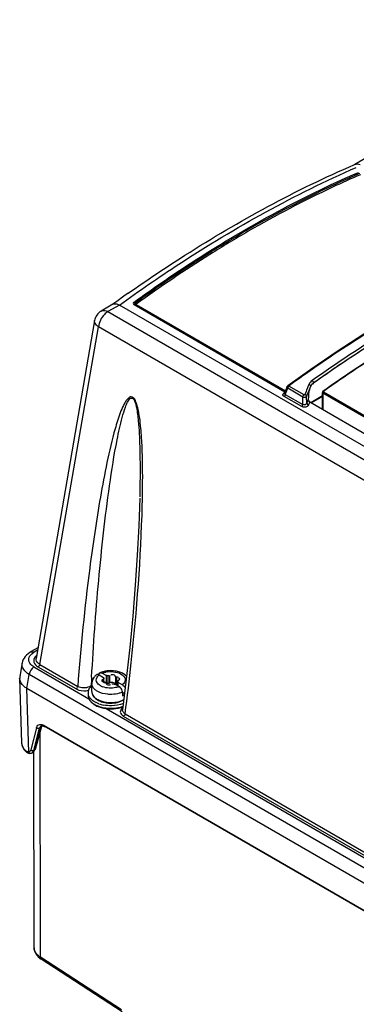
# Model space of a CAD drawing. Header units: inches. Extents: x 0 to 117, y 0 to 83.
# Tile 49 of 73: x 96.29 to 97.76, y 23.14 to 27.44. Entities that reach past the tile are written whole.
import ezdxf

# ---------------------------------------------------------------- set-up
doc = ezdxf.new("R2010")
doc.units = ezdxf.units.IN
doc.header["$LTSCALE"] = 6.431102
doc.header["$MEASUREMENT"] = 0
doc.layers.get('0').update_dxf_attribs({"linetype": 'CONTINUOUS'})

msp = doc.modelspace()

# ---------------------------------------------------------------- linework, layer by layer
at = {"color": 7, "linetype": 'CONTINUOUS'}
for p, q in [((99.5286, 27.8373), (97.7537, 26.8126)), ((97.7513, 26.8114), (97.7538, 26.8124)), ((96.6955, 26.2016), (96.6443, 26.1721)), ((96.724, 26.1981), (96.6738, 26.1692)), ((96.6941, 26.2007), (96.6955, 26.2017)), ((96.7189, 26.2008), (96.724, 26.1981)), ((105.3734, 21.2045), (96.724, 26.1981)), ((97.4479, 25.8178), (96.7888, 26.1984)), ((96.7934, 26.1993), (97.4491, 25.8207)), ((96.7979, 26.2001), (97.4503, 25.8235)), ((96.6738, 26.1692), (105.3192, 21.1778)), ((96.6156, 26.131), (96.3597, 24.6551)), ((96.3766, 24.6278), (96.6324, 26.1031)), ((105.2789, 21.1111), (96.6324, 26.1031)), ((97.5604, 25.917), (97.4606, 25.8459)), ((97.5524, 25.851), (97.5484, 25.8411)), ((97.5599, 25.8459), (97.5584, 25.8478)), ((97.5606, 25.8426), (97.5622, 25.8462)), ((97.5606, 25.8439), (97.5614, 25.8457)), ((97.5721, 25.8553), (97.5742, 25.8559)), ((97.5733, 25.8593), (97.5733, 25.8576)), ((97.4437, 25.8148), (97.4461, 25.8165)), ((97.4574, 25.8419), (97.446, 25.8127)), ((97.4493, 25.8079), (97.4597, 25.8346)), ((97.4493, 25.8079), (97.5263, 25.7634)), ((97.5262, 25.7962), (97.4597, 25.8346)), ((97.5311, 25.8054), (97.4646, 25.8438)), ((97.5364, 25.8112), (97.5344, 25.8062)), ((97.5384, 25.8162), (97.5364, 25.8112)), ((97.5404, 25.8212), (97.5384, 25.8162)), ((97.5424, 25.8262), (97.5404, 25.8212)), ((97.5464, 25.8361), (97.5424, 25.8262)), ((97.5484, 25.8411), (97.5464, 25.8361)), ((97.551, 25.8139), (97.5504, 25.808)), ((97.5531, 25.8249), (97.5562, 25.8318)), ((97.5562, 25.8318), (97.5606, 25.8439)), ((97.5562, 25.8318), (97.5601, 25.8414)), ((97.5603, 25.7729), (97.6114, 25.8024)), ((97.5606, 25.8426), (97.5606, 25.8439)), ((97.6114, 25.7434), (97.6114, 25.8163)), ((97.6137, 25.8129), (97.6137, 25.7421)), ((99.3856, 24.7899), (97.6137, 25.8129)), ((99.3881, 24.7945), (97.6162, 25.8176)), ((97.5215, 25.7543), (97.4445, 25.7987)), ((97.5263, 25.7634), (97.5262, 25.7962)), ((97.5428, 25.7688), (97.5427, 25.7991)), ((97.5436, 25.7708), (97.5428, 25.7688)), ((97.5499, 25.7865), (97.5436, 25.7708)), ((97.5499, 25.7865), (97.5495, 25.7847)), ((97.55, 25.7923), (97.5499, 25.7865)), ((97.5565, 25.7752), (99.3559, 24.7363)), ((97.6114, 25.799), (97.5633, 25.7712)), ((96.3677, 24.7013), (96.336, 24.683)), ((96.3658, 24.6902), (96.3508, 24.6816)), ((96.2989, 24.6348), (96.2886, 24.5752)), ((96.3505, 24.6175), (96.5907, 24.4789)), ((96.5349, 24.5214), (96.3696, 24.6168)), ((96.3766, 24.6278), (96.5418, 24.5324)), ((96.288, 24.5679), (96.2966, 24.2851)), ((96.3193, 24.5238), (96.3298, 24.5845)), ((102.5401, 20.9991), (96.3298, 24.5845)), ((96.635, 24.5826), (96.6541, 24.5716)), ((96.6464, 24.5919), (96.6489, 24.5907)), ((96.6489, 24.5907), (96.668, 24.5797)), ((96.6506, 24.555), (96.6522, 24.5548)), ((96.6534, 24.564), (96.6534, 24.5518)), ((96.6541, 24.5716), (96.6541, 24.5682)), ((96.656, 24.5518), (96.656, 24.5668)), ((96.668, 24.5475), (96.668, 24.5797)), ((96.6738, 24.5789), (96.6738, 24.5468)), ((96.6812, 24.58), (96.6812, 24.5479)), ((96.7064, 24.5761), (96.7064, 24.544)), ((96.7118, 24.573), (96.7118, 24.5409)), ((96.716, 24.5359), (96.716, 24.5557)), ((96.7185, 24.5585), (96.7207, 24.5596)), ((96.7213, 24.5675), (96.7198, 24.5677)), ((96.7543, 24.5634), (96.7378, 24.4306)), ((102.6194, 20.8865), (96.3193, 24.5238)), ((96.3282, 24.246), (96.3198, 24.5235)), ((96.6033, 24.5098), (96.6033, 24.5452)), ((96.6515, 24.5518), (96.6541, 24.5506)), ((96.656, 24.5545), (96.668, 24.5475)), ((96.6682, 24.5423), (96.6696, 24.5414)), ((96.6812, 24.5479), (96.6831, 24.5492)), ((96.6968, 24.5495), (96.6971, 24.5486)), ((96.704, 24.5428), (96.723, 24.5318)), ((96.7166, 24.5542), (96.7166, 24.5356)), ((96.7179, 24.5509), (96.7179, 24.5348)), ((96.7179, 24.5509), (96.7369, 24.5399)), ((96.7256, 24.5301), (96.723, 24.5318)), ((96.7416, 24.5442), (96.7381, 24.5408)), ((96.7371, 24.5076), (96.7371, 24.4916)), ((96.7371, 24.5076), (96.7467, 24.5021)), ((96.6655, 24.4357), (100.6273, 22.1484)), ((96.7378, 24.4306), (96.7378, 24.4306)), ((100.5716, 22.1909), (96.7422, 24.4017)), ((96.7491, 24.4127), (100.5785, 22.2019)), ((96.3613, 24.3517), (96.3368, 24.2548)), ((96.3505, 24.2529), (96.375, 24.3499)), ((96.3811, 24.3534), (96.3523, 24.254)), ((96.3839, 24.3567), (96.3551, 24.2572)), ((96.3811, 24.3534), (96.375, 24.3499)), ((96.3826, 24.3571), (96.3811, 24.3534)), ((96.3818, 24.3599), (96.3819, 24.36)), ((96.3945, 24.3618), (102.5119, 20.83)), ((105.234, 19.2551), (96.3947, 24.3584)), ((96.3786, 23.3503), (96.3772, 24.3336)), ((96.3505, 24.2529), (96.3523, 24.254)), ((96.3523, 24.254), (96.352, 24.2529)), ((96.3546, 24.2558), (96.3551, 24.2572)), ((96.3186, 24.2498), (96.3179, 24.2511)), ((96.3293, 24.2478), (96.3281, 24.2484)), ((96.3307, 24.2475), (96.3293, 24.2478)), ((96.3293, 24.2406), (96.3326, 24.2402)), ((96.3367, 24.2404), (96.3367, 24.2404)), ((96.3417, 24.2419), (96.3435, 24.2428)), ((96.3451, 24.2438), (96.3434, 24.2428)), ((96.3509, 23.3911), (96.3497, 24.2475)), ((96.3504, 24.2494), (96.352, 24.2529)), ((96.3763, 23.3454), (96.3818, 23.3416)), ((96.7326, 23.1203), (96.3786, 23.3503)), ((96.7358, 23.1116), (96.3818, 23.3416))]:
    msp.add_line(p, q, dxfattribs=at)
for points in [[(96.7938, 26.2059), (96.793, 26.2073), (96.7925, 26.2079), (96.792, 26.2085), (96.7915, 26.2091), (96.791, 26.2096), (96.7904, 26.2101), (96.7899, 26.2106), (96.7893, 26.211), (96.7888, 26.2114)], [(96.7934, 26.1993), (96.793, 26.1994), (96.7925, 26.1995), (96.792, 26.1996), (96.7915, 26.1996), (96.791, 26.1995), (96.7905, 26.1993), (96.7899, 26.199), (96.7893, 26.1987), (96.7888, 26.1984)], [(96.7938, 26.2059), (96.7942, 26.2053), (96.7947, 26.2047), (96.7952, 26.2041), (96.7958, 26.2036), (96.7963, 26.2031), (96.7969, 26.2026), (96.7974, 26.2022), (96.798, 26.2019)], [(96.7938, 26.1991), (96.7942, 26.199), (96.7947, 26.1989), (96.7952, 26.199), (96.7957, 26.1991), (96.7963, 26.1992), (96.7968, 26.1995), (96.7974, 26.1998), (96.7979, 26.2001)], [(96.7979, 26.2001), (96.7977, 26.2003), (96.7976, 26.2005), (96.7975, 26.2006), (96.7974, 26.2008), (96.7974, 26.2011), (96.7975, 26.2013), (96.7976, 26.2015), (96.7978, 26.2017), (96.798, 26.2019)], [(98.0244, 26.2087), (97.9082, 26.1416), (97.7921, 26.0706), (97.6761, 25.9957), (97.5604, 25.917)], [(97.4606, 25.8459), (97.4602, 25.8457), (97.4593, 25.8449), (97.4586, 25.844), (97.4579, 25.843), (97.4574, 25.8419)], [(97.4646, 25.8438), (97.4643, 25.8439), (97.4641, 25.8441), (97.464, 25.8443), (97.464, 25.8445), (97.464, 25.8447), (97.464, 25.845), (97.4641, 25.8452), (97.4643, 25.8454), (97.4645, 25.8455)], [(97.5344, 25.8062), (97.5342, 25.8059), (97.5339, 25.8056), (97.5336, 25.8054), (97.5332, 25.8052), (97.5327, 25.8051), (97.5323, 25.8051), (97.5319, 25.8051), (97.5315, 25.8052), (97.5311, 25.8054)], [(97.5544, 25.8272), (97.5547, 25.8279), (97.555, 25.8286), (97.5553, 25.8294), (97.5556, 25.8301), (97.5559, 25.831), (97.5562, 25.8318)], [(97.6142, 25.8213), (97.6136, 25.8209), (97.6126, 25.8198), (97.6119, 25.8185), (97.6115, 25.8172), (97.6114, 25.8163)], [(97.6162, 25.8176), (97.6157, 25.8179), (97.6154, 25.8182), (97.6152, 25.8186), (97.615, 25.819), (97.615, 25.8194), (97.6151, 25.8199), (97.6153, 25.8203), (97.6157, 25.8207), (97.6162, 25.8211)], [(97.5565, 25.7752), (97.5563, 25.7752), (97.5562, 25.7753), (97.556, 25.7754), (97.5559, 25.7755), (97.5558, 25.7756), (97.5556, 25.7757), (97.5555, 25.7758), (97.5553, 25.7759), (97.5552, 25.776)], [(96.8128, 25.3542), (96.8088, 25.2336), (96.8024, 25.1062), (96.7936, 24.9743), (96.7827, 24.8396), (96.7696, 24.7028), (96.7543, 24.5634)], [(96.3179, 24.6695), (96.3121, 24.6631), (96.3073, 24.6565), (96.3035, 24.6495), (96.3007, 24.6423), (96.2989, 24.6347)], [(96.336, 24.683), (96.3323, 24.6808), (96.3246, 24.6754), (96.3179, 24.6695)], [(96.656, 24.5668), (96.656, 24.5667), (96.6559, 24.5662), (96.6557, 24.5657), (96.6553, 24.5653), (96.6548, 24.5648), (96.6542, 24.5644), (96.6534, 24.564)], [(96.6541, 24.5716), (96.6541, 24.5712), (96.6542, 24.5709), (96.6542, 24.5705), (96.6543, 24.5701), (96.6545, 24.5697), (96.6547, 24.5693), (96.6549, 24.569), (96.6551, 24.5686), (96.6554, 24.5682)], [(96.6554, 24.5682), (96.6557, 24.5677), (96.6559, 24.5672), (96.656, 24.5668)], [(96.6738, 24.5789), (96.6732, 24.5791), (96.6726, 24.5792), (96.672, 24.5793), (96.6713, 24.5794), (96.6707, 24.5795), (96.67, 24.5796), (96.6693, 24.5796), (96.6687, 24.5797), (96.668, 24.5797)], [(96.6813, 24.5801), (96.6806, 24.5797), (96.6799, 24.5793), (96.6792, 24.579), (96.6784, 24.5788), (96.6775, 24.5787), (96.6766, 24.5786), (96.6757, 24.5786), (96.6748, 24.5787), (96.6738, 24.5789)], [(96.7117, 24.573), (96.7108, 24.5731), (96.71, 24.5733), (96.7092, 24.5735), (96.7085, 24.5738), (96.7079, 24.5742), (96.7073, 24.5746), (96.7069, 24.5751), (96.7066, 24.5756), (96.7064, 24.5761)], [(96.716, 24.5557), (96.716, 24.5558), (96.7161, 24.5563), (96.7163, 24.5568), (96.7167, 24.5572), (96.7172, 24.5577), (96.7178, 24.5581), (96.7185, 24.5585)], [(96.7166, 24.5543), (96.7162, 24.5548), (96.7161, 24.5553), (96.716, 24.5557)], [(96.6602, 24.5495), (96.6611, 24.5494), (96.662, 24.5492), (96.6627, 24.549), (96.6635, 24.5487), (96.6641, 24.5483), (96.6646, 24.5479), (96.6651, 24.5474), (96.6654, 24.5469), (96.6656, 24.5463)], [(96.668, 24.5475), (96.6687, 24.5475), (96.6693, 24.5475), (96.67, 24.5474), (96.6707, 24.5474)], [(96.6707, 24.5474), (96.6713, 24.5473), (96.672, 24.5472), (96.6726, 24.5471), (96.6733, 24.5469), (96.6739, 24.5468)], [(96.6739, 24.5468), (96.6748, 24.5466), (96.6756, 24.5465), (96.6765, 24.5464), (96.6774, 24.5465), (96.6782, 24.5466), (96.6791, 24.5468), (96.6798, 24.5471), (96.6805, 24.5475), (96.6812, 24.5479)], [(96.6907, 24.5424), (96.6913, 24.5428), (96.692, 24.5432), (96.6928, 24.5435), (96.6936, 24.5437), (96.6944, 24.5438), (96.6953, 24.5439), (96.6962, 24.5439), (96.6972, 24.5438), (96.6981, 24.5436)], [(96.6981, 24.5436), (96.6987, 24.5434), (96.6994, 24.5433), (96.7, 24.5432), (96.7006, 24.5431), (96.7013, 24.543), (96.702, 24.5429), (96.7026, 24.5429), (96.7033, 24.5428), (96.704, 24.5428)], [(96.7064, 24.544), (96.7066, 24.5434), (96.7069, 24.543), (96.7072, 24.5425), (96.7078, 24.5421), (96.7084, 24.5417), (96.7091, 24.5414), (96.7099, 24.5412), (96.7108, 24.541), (96.7118, 24.5409)], [(96.7179, 24.5509), (96.7179, 24.5513), (96.7178, 24.5516), (96.7177, 24.552), (96.7176, 24.5524), (96.7175, 24.5528), (96.7173, 24.5532), (96.7171, 24.5535), (96.7168, 24.5539), (96.7166, 24.5543)], [(96.3818, 24.3599), (96.3823, 24.3602), (96.3841, 24.3608)], [(96.3839, 24.3567), (96.3845, 24.3585), (96.3853, 24.3603), (96.3857, 24.3609)], [(96.3841, 24.3608), (96.3864, 24.3609), (96.3892, 24.3605)], [(96.3892, 24.3605), (96.3923, 24.3595), (96.3957, 24.3579), (96.3965, 24.3575)], [(96.3513, 24.2495), (96.3531, 24.2523), (96.3545, 24.2555), (96.3546, 24.2559)], [(96.3186, 24.2457), (96.3195, 24.2451), (96.3227, 24.243), (96.3259, 24.2415), (96.3293, 24.2406)], [(96.3326, 24.2402), (96.3359, 24.2403), (96.3367, 24.2404)], [(96.3367, 24.2404), (96.3371, 24.2405), (96.3394, 24.2411), (96.3417, 24.2419)], [(96.345, 24.2437), (96.3469, 24.2449), (96.3492, 24.247), (96.3513, 24.2495)], [(96.3509, 23.3911), (96.3513, 23.3851), (96.3529, 23.3778), (96.3555, 23.3708), (96.3591, 23.364), (96.3638, 23.3574), (96.3695, 23.3512), (96.3763, 23.3454)]]:
    msp.add_lwpolyline(points, dxfattribs=at)
for centre, radius, start, end in [((99.9681, 21.8797), 5.3591, 120.011, 122.1038), ((100.2028, 21.505), 5.8077, 122.1031, 125.9481), ((100.2048, 21.5038), 5.8033, 122.11144, 125.9486), ((100.6623, 20.7038), 6.7796, 125.11794, 125.62994), ((100.7052, 20.6438), 6.8534, 125.62934, 125.80835), ((97.5803, 25.8397), 0.0302, 153.5404, 157.9848), ((97.577, 25.8401), 0.0159, 125.2933, 133.9325), ((97.5004, 25.8628), 0.0634, 340.3576, 341.6972), ((102.2323, 23.9053), 5.0358, 158.2039, 158.3686), ((106.202, 23.812), 9.687, 172.66668, 175.73493), ((96.3851, 24.6219), 0.0689, 119.9331, 125.5153), ((96.3911, 24.6321), 0.0457, 130.2337, 135.0259), ((96.6856, 24.4774), 0.1238, 94.4027, 98.9527), ((96.686, 24.4743), 0.127, 80.8629, 94.4498), ((96.6873, 24.4832), 0.1179, 76.2183, 80.8116), ((96.3237, 24.569), 0.0357, 170.1977, 181.7213), ((108.1399, 23.9367), 11.5547, 176.8448, 177.02909), ((96.65, 24.543), 0.0471, 148.5556, 154.5836), ((96.6634, 24.5308), 0.0654, 126.6756, 131.4037), ((96.6284, 24.5779), 0.00661, 110.879, 126.7328), ((96.6423, 24.586), 0.0066, 113.9644, 128.493), ((96.6778, 24.5059), 0.0942, 110.2123, 113.9085), ((96.68, 24.4998), 0.1007, 108.7792, 110.2379), ((96.6851, 24.4971), 0.1005, 97.3052, 101.9438), ((96.6213, 24.5049), 0.0338, 165.858, 177.1012), ((96.6517, 24.4661), 0.0861, 124.277, 126.2686), ((96.6308, 24.5452), 0.0275, 179.9845, 185.925), ((96.6765, 24.5974), 0.0712, 243.2902, 249.1107), ((96.6608, 24.5699), 0.0204, 250.7738, 256.2604), ((96.6614, 24.5722), 0.0227, 256.2357, 267.1166), ((96.7107, 24.5187), 0.0222, 76.2238, 87.1434), ((96.6933, 24.6029), 0.0771, 288.7102, 292.7156), ((96.7096, 24.5743), 0.0439, 308.4546, 310.3695), ((96.6205, 24.505), 0.0329, 177.1467, 188.4932), ((96.6309, 24.5091), 0.0442, 209.7552, 212.9176), ((96.6366, 24.4992), 0.0503, 211.2047, 218.0472), ((96.6342, 24.5113), 0.0482, 212.9613, 218.8994), ((96.6349, 24.5098), 0.0316, 180.0151, 188.0362), ((96.631, 24.5098), 0.0277, 179.9654, 188.9656), ((96.6495, 24.5178), 0.0484, 217.8672, 224.1905), ((96.6643, 24.5353), 0.0714, 235.1758, 238.1269), ((96.6667, 24.5392), 0.076, 238.1159, 240.0081), ((96.6668, 24.5441), 0.0785, 240.009, 241.6555), ((96.6696, 24.5494), 0.0846, 241.6652, 244.1013), ((96.6778, 24.5622), 0.1015, 246.3433, 251.8436), ((96.7, 24.554), 0.0897, 292.9767, 297.5594), ((96.7296, 24.5215), 0.0301, 283.4325, 290.7518), ((96.7013, 24.5462), 0.084, 295.9359, 299.2173), ((96.7034, 24.5472), 0.0822, 297.6024, 299.2141), ((96.6421, 24.5035), 0.0573, 218.0451, 224.3364), ((96.659, 24.5231), 0.0832, 235.2098, 236.6823), ((96.6609, 24.526), 0.0867, 236.6835, 238.321), ((96.6629, 24.5292), 0.0905, 238.3214, 240.0066), ((96.6654, 24.5498), 0.0981, 240.053, 244.1933), ((96.6745, 24.5583), 0.1198, 245.8075, 250.8314), ((96.6746, 24.5529), 0.1169, 245.4515, 250.2715), ((96.6792, 24.5827), 0.1338, 250.5917, 255.0744), ((96.6795, 24.5724), 0.1348, 250.8083, 255.4075), ((96.6793, 24.5659), 0.1307, 250.2539, 254.7189), ((96.6806, 24.5761), 0.1135, 250.8799, 255.4912), ((96.6826, 24.5957), 0.1473, 255.0777, 259.3535), ((96.6826, 24.578), 0.1433, 254.7195, 258.9115), ((96.6828, 24.5853), 0.1481, 255.4087, 259.6625), ((96.6811, 24.5719), 0.1119, 251.79, 254.4361), ((96.6825, 24.5769), 0.117, 254.4326, 256.857), ((96.6834, 24.5869), 0.1246, 255.4922, 259.7453), ((96.6843, 24.5849), 0.1252, 256.8882, 261.6474), ((96.6845, 24.5939), 0.1569, 259.6308, 260.8799), ((96.6852, 24.5988), 0.1618, 260.8865, 263.6111), ((96.6859, 24.5959), 0.1363, 261.6558, 270.5961), ((96.6859, 24.6056), 0.1687, 263.6332, 271.335), ((96.6859, 24.5933), 0.1327, 270.5545, 274.8263), ((96.6861, 24.5954), 0.1358, 270.5264, 279.469), ((96.6869, 24.5906), 0.1562, 274.1615, 282.0335), ((96.6949, 24.5654), 0.1274, 287.5818, 290.655), ((96.7612, 24.4085), 0.0383, 125.7621, 128.8539), ((96.3328, 24.2863), 0.0363, 181.7481, 183.8594), ((96.3338, 24.2863), 0.0372, 183.9065, 194.9157), ((96.3677, 24.3066), 0.0782, 228.031, 231.1102), ((96.339, 24.2543), 0.0122, 300.0141, 306.0397), ((96.3292, 24.2584), 0.022, 339.9301, 345.659), ((96.4258, 23.4244), 0.0878, 232.2262, 237.5138)]:
    msp.add_arc(centre, radius, start, end, dxfattribs=at)
msp.add_ellipse((97.5587, 25.6247), major_axis=(0.0037, 0.3766), ratio=0.030552, start_param=7.345941, end_param=7.393013, dxfattribs=at)
for points, knots in [([(96.7241, 26.1981), (96.8094, 26.2597), (97.1387, 26.486), (97.49, 26.6816), (97.7598, 26.7993)], [0, 0, 0, 0, 0.263344, 1, 1, 1, 1]), ([(96.7623, 26.2493), (96.8438, 26.3067), (97.159, 26.518), (97.4943, 26.7007), (97.7513, 26.8114)], [0, 0, 0, 0, 0.262664, 1, 1, 1, 1]), ([(96.7888, 26.2114), (96.8689, 26.2694), (97.1801, 26.4834), (97.5131, 26.6671), (97.7692, 26.7774)], [0, 0, 0, 0, 0.261848, 1, 1, 1, 1]), ([(97.7733, 26.7724), (97.7183, 26.7487), (97.4927, 26.6457), (97.2756, 26.5245), (97.1163, 26.4247)], [0, 0, 0, 0, 0.241804, 1, 1, 1, 1]), ([(97.7774, 26.7673), (97.7365, 26.7497), (97.5697, 26.6747), (97.4075, 26.5894), (97.2877, 26.5203)], [0, 0, 0, 0, 0.24378, 1, 1, 1, 1]), ([(97.4645, 25.8455), (97.5467, 25.9054), (97.8662, 26.126), (98.2084, 26.3148), (98.4718, 26.4276)], [0, 0, 0, 0, 0.262013, 1, 1, 1, 1]), ([(97.5733, 25.8593), (97.6456, 25.9105), (97.927, 26.1008), (98.2259, 26.2661), (98.4554, 26.3685)], [0, 0, 0, 0, 0.260515, 1, 1, 1, 1]), ([(96.6955, 26.2016), (96.7004, 26.2045), (96.7094, 26.2045), (96.7168, 26.2017), (96.7189, 26.2008)], [0, 0, 0, 0, 0.705857, 1, 1, 1, 1]), ([(96.7888, 26.2114), (96.7867, 26.2098), (96.7809, 26.2056), (96.7871, 26.2014), (96.7893, 26.2014)], [0, 0, 0, 0, 0.539122, 1, 1, 1, 1]), ([(96.7934, 26.1993), (96.7922, 26.1999), (96.7905, 26.2029), (96.7922, 26.2058), (96.7934, 26.2066)], [0, 0, 0, 0, 0.485055, 1, 1, 1, 1]), ([(96.6738, 26.1692), (96.6684, 26.166), (96.6478, 26.1491), (96.6345, 26.1232), (96.6324, 26.1031)], [0, 0, 0, 0, 0.236609, 1, 1, 1, 1]), ([(96.6444, 26.1721), (96.6506, 26.1757), (96.6623, 26.175), (96.6712, 26.1706), (96.6738, 26.1692)], [0, 0, 0, 0, 0.70505, 1, 1, 1, 1]), ([(98.0081, 26.152), (97.971, 26.1305), (97.8208, 26.0413), (97.6748, 25.9448), (97.5671, 25.8685)], [0, 0, 0, 0, 0.245069, 1, 1, 1, 1]), ([(96.6324, 26.1031), (96.6296, 26.105), (96.6209, 26.1117), (96.6143, 26.1234), (96.6156, 26.131)], [0, 0, 0, 0, 0.307112, 1, 1, 1, 1]), ([(97.9636, 26.1114), (97.9308, 26.092), (97.7981, 26.0115), (97.6689, 25.9253), (97.5733, 25.8576)], [0, 0, 0, 0, 0.245658, 1, 1, 1, 1]), ([(98.0067, 26.0757), (97.9737, 26.0563), (97.8402, 25.9756), (97.7103, 25.8892), (97.6142, 25.8213)], [0, 0, 0, 0, 0.245583, 1, 1, 1, 1]), ([(98.0072, 26.0747), (97.9744, 26.0553), (97.8414, 25.9749), (97.7119, 25.8888), (97.6162, 25.8211)], [0, 0, 0, 0, 0.245592, 1, 1, 1, 1]), ([(97.4606, 25.8459), (97.4611, 25.8462), (97.4625, 25.8464), (97.4638, 25.8459), (97.4645, 25.8455)], [0, 0, 0, 0, 0.44234, 1, 1, 1, 1]), ([(97.5584, 25.8478), (97.5575, 25.8487), (97.5557, 25.85), (97.5535, 25.8509), (97.5524, 25.851)], [0, 0, 0, 0, 0.515627, 1, 1, 1, 1]), ([(97.5606, 25.8439), (97.5606, 25.8442), (97.5604, 25.8449), (97.5601, 25.8456), (97.5599, 25.8459)], [0, 0, 0, 0, 0.470862, 1, 1, 1, 1]), ([(97.5622, 25.8462), (97.5627, 25.8472), (97.5638, 25.8491), (97.5652, 25.8507), (97.566, 25.8515)], [0, 0, 0, 0, 0.487933, 1, 1, 1, 1]), ([(97.5678, 25.853), (97.5685, 25.8535), (97.5698, 25.8543), (97.5713, 25.855), (97.5721, 25.8553)], [0, 0, 0, 0, 0.476518, 1, 1, 1, 1]), ([(97.5699, 25.8559), (97.5706, 25.8562), (97.572, 25.8569), (97.5734, 25.8573), (97.5742, 25.8576)], [0, 0, 0, 0, 0.476647, 1, 1, 1, 1]), ([(97.4445, 25.7987), (97.4419, 25.8004), (97.4366, 25.8061), (97.4411, 25.8128), (97.4437, 25.8148)], [0, 0, 0, 0, 0.485359, 1, 1, 1, 1]), ([(97.4465, 25.8141), (97.446, 25.8141), (97.4451, 25.8141), (97.4441, 25.8145), (97.4437, 25.8148)], [0, 0, 0, 0, 0.460636, 1, 1, 1, 1]), ([(97.4485, 25.8045), (97.448, 25.8033), (97.4468, 25.8013), (97.4453, 25.7995), (97.4445, 25.7987)], [0, 0, 0, 0, 0.529933, 1, 1, 1, 1]), ([(97.4493, 25.8079), (97.448, 25.8082), (97.4454, 25.8088), (97.4453, 25.8121), (97.446, 25.8127)], [0, 0, 0, 0, 0.573727, 1, 1, 1, 1]), ([(97.4493, 25.8079), (97.4493, 25.8073), (97.4491, 25.8062), (97.4487, 25.8051), (97.4485, 25.8045)], [0, 0, 0, 0, 0.46449, 1, 1, 1, 1]), ([(97.4597, 25.8346), (97.4585, 25.8357), (97.4566, 25.8375), (97.4565, 25.8412), (97.4574, 25.8418)], [0, 0, 0, 0, 0.581811, 1, 1, 1, 1]), ([(97.6137, 25.8129), (97.6131, 25.8133), (97.6121, 25.8143), (97.6117, 25.8156), (97.6117, 25.8163)], [0, 0, 0, 0, 0.518374, 1, 1, 1, 1]), ([(97.6137, 25.8129), (97.6137, 25.8138), (97.6143, 25.8156), (97.6154, 25.817), (97.6162, 25.8176)], [0, 0, 0, 0, 0.4873, 1, 1, 1, 1]), ([(97.6162, 25.8211), (97.6158, 25.8213), (97.6152, 25.8216), (97.6144, 25.8215), (97.6142, 25.8213)], [0, 0, 0, 0, 0.593114, 1, 1, 1, 1]), ([(96.8241, 25.3232), (96.8255, 25.3789), (96.8265, 25.4629), (96.8242, 25.5612), (96.8213, 25.618), (96.818, 25.6613), (96.813, 25.7049), (96.807, 25.7418), (96.7981, 25.7705), (96.7911, 25.7908), (96.771, 25.8002), (96.7581, 25.7874), (96.7492, 25.7746), (96.7384, 25.7542), (96.7273, 25.727), (96.7156, 25.6929), (96.6942, 25.6213), (96.6685, 25.51), (96.64, 25.3588), (96.6153, 25.2045), (96.601, 25.1007), (96.5943, 25.0484)], [0, 0, 0, 0, 0.132087, 0.199075, 0.232925, 0.267107, 0.301758, 0.337144, 0.355262, 0.373341, 0.386706, 0.398652, 0.41149, 0.424896, 0.452694, 0.481297, 0.510406, 0.6297, 0.751646, 0.875214, 1, 1, 1, 1]), ([(96.6027, 24.5726), (96.6105, 24.7136), (96.6258, 24.9241), (96.6539, 25.2028), (96.6796, 25.408), (96.7035, 25.5598), (96.7241, 25.6586), (96.7356, 25.7063), (96.747, 25.7446), (96.757, 25.7702), (96.7645, 25.7826), (96.7703, 25.7923), (96.7844, 25.7927), (96.7912, 25.779), (96.7954, 25.7651), (96.7999, 25.7454), (96.8036, 25.7213), (96.8078, 25.6832), (96.811, 25.636), (96.8138, 25.5616), (96.8146, 25.4696), (96.8137, 25.3962), (96.8129, 25.3598)], [0, 0, 0, 0, 0.251883, 0.376391, 0.499618, 0.620755, 0.650455, 0.679713, 0.70818, 0.721815, 0.728323, 0.734461, 0.740625, 0.749134, 0.758492, 0.76741, 0.784889, 0.802056, 0.835834, 0.869152, 0.934945, 1, 1, 1, 1]), ([(97.5427, 25.7991), (97.5422, 25.798), (97.5399, 25.7961), (97.5373, 25.7951), (97.5357, 25.7949)], [0, 0, 0, 0, 0.436095, 1, 1, 1, 1]), ([(97.5402, 25.7653), (97.5396, 25.7648), (97.5382, 25.7638), (97.5366, 25.7631), (97.5358, 25.7628)], [0, 0, 0, 0, 0.488467, 1, 1, 1, 1]), ([(97.5428, 25.7688), (97.5426, 25.7682), (97.5418, 25.7669), (97.5408, 25.7658), (97.5402, 25.7653)], [0, 0, 0, 0, 0.470295, 1, 1, 1, 1]), ([(96.7491, 24.4127), (96.759, 24.487), (96.7948, 24.7894), (96.8182, 25.0936), (96.8241, 25.3232)], [0, 0, 0, 0, 0.245995, 1, 1, 1, 1]), ([(96.3277, 24.6471), (96.327, 24.6557), (96.333, 24.6683), (96.3423, 24.6759), (96.3451, 24.6779)], [0, 0, 0, 0, 0.709563, 1, 1, 1, 1]), ([(96.3505, 24.6175), (96.3473, 24.6194), (96.3368, 24.6264), (96.3285, 24.6382), (96.3277, 24.6471)], [0, 0, 0, 0, 0.292464, 1, 1, 1, 1]), ([(96.3502, 24.6499), (96.35, 24.649), (96.3497, 24.6473), (96.3496, 24.6456), (96.3496, 24.6447)], [0, 0, 0, 0, 0.50217, 1, 1, 1, 1]), ([(96.3496, 24.6447), (96.3496, 24.6365), (96.357, 24.625), (96.3667, 24.6186), (96.3696, 24.6168)], [0, 0, 0, 0, 0.704988, 1, 1, 1, 1]), ([(96.3766, 24.6278), (96.3737, 24.6295), (96.3645, 24.6354), (96.3583, 24.6474), (96.3597, 24.655)], [0, 0, 0, 0, 0.299079, 1, 1, 1, 1]), ([(96.6723, 24.5968), (96.684, 24.5983), (96.7066, 24.5973), (96.7349, 24.5874), (96.753, 24.5656), (96.7464, 24.5495), (96.7416, 24.5442)], [0, 0, 0, 0, 0.319879, 0.60014, 0.807508, 1, 1, 1, 1]), ([(96.3193, 24.5238), (96.3146, 24.5265), (96.3, 24.5374), (96.2884, 24.555), (96.288, 24.5679)], [0, 0, 0, 0, 0.29386, 1, 1, 1, 1]), ([(96.6396, 24.592), (96.6406, 24.5924), (96.6429, 24.5928), (96.6452, 24.5923), (96.6464, 24.5919)], [0, 0, 0, 0, 0.466051, 1, 1, 1, 1]), ([(96.647, 24.5591), (96.6468, 24.5588), (96.6466, 24.5583), (96.6465, 24.5576), (96.6466, 24.5574)], [0, 0, 0, 0, 0.531755, 1, 1, 1, 1]), ([(96.6466, 24.5574), (96.6467, 24.5568), (96.6479, 24.5554), (96.6496, 24.5551), (96.6506, 24.555)], [0, 0, 0, 0, 0.365198, 1, 1, 1, 1]), ([(96.6534, 24.564), (96.6521, 24.5635), (96.6497, 24.5621), (96.6476, 24.5602), (96.647, 24.5591)], [0, 0, 0, 0, 0.528355, 1, 1, 1, 1]), ([(96.7064, 24.5761), (96.7063, 24.5771), (96.7052, 24.5792), (96.7034, 24.5805), (96.7024, 24.5811)], [0, 0, 0, 0, 0.453861, 1, 1, 1, 1]), ([(96.7207, 24.5596), (96.7216, 24.5601), (96.7232, 24.5612), (96.7246, 24.5626), (96.725, 24.5634)], [0, 0, 0, 0, 0.538344, 1, 1, 1, 1]), ([(96.7254, 24.5651), (96.7253, 24.5657), (96.724, 24.5671), (96.7224, 24.5674), (96.7213, 24.5675)], [0, 0, 0, 0, 0.365197, 1, 1, 1, 1]), ([(96.725, 24.5634), (96.7252, 24.5637), (96.7254, 24.5642), (96.7254, 24.5649), (96.7254, 24.5651)], [0, 0, 0, 0, 0.531755, 1, 1, 1, 1]), ([(96.5349, 24.5214), (96.5386, 24.5193), (96.5559, 24.5122), (96.5757, 24.5121), (96.5895, 24.5156)], [0, 0, 0, 0, 0.231068, 1, 1, 1, 1]), ([(96.5886, 24.5132), (96.5889, 24.5142), (96.5895, 24.5164), (96.5904, 24.5185), (96.5908, 24.5195)], [0, 0, 0, 0, 0.494818, 1, 1, 1, 1]), ([(96.5908, 24.5195), (96.5913, 24.5206), (96.5924, 24.5227), (96.5937, 24.5248), (96.5944, 24.5258)], [0, 0, 0, 0, 0.492832, 1, 1, 1, 1]), ([(96.6445, 24.5339), (96.6435, 24.5344), (96.6415, 24.5355), (96.6395, 24.5367), (96.6386, 24.5373)], [0, 0, 0, 0, 0.508353, 1, 1, 1, 1]), ([(96.6656, 24.5463), (96.6657, 24.5456), (96.6663, 24.5441), (96.6675, 24.5429), (96.6682, 24.5423)], [0, 0, 0, 0, 0.463533, 1, 1, 1, 1]), ([(96.7024, 24.549), (96.703, 24.5486), (96.7041, 24.5479), (96.705, 24.5469), (96.7054, 24.5464)], [0, 0, 0, 0, 0.523284, 1, 1, 1, 1]), ([(96.7054, 24.5464), (96.7056, 24.546), (96.7061, 24.5453), (96.7064, 24.5444), (96.7064, 24.544)], [0, 0, 0, 0, 0.520049, 1, 1, 1, 1]), ([(96.7371, 24.5076), (96.7371, 24.5086), (96.7369, 24.5107), (96.7365, 24.5127), (96.7362, 24.5138)], [0, 0, 0, 0, 0.480447, 1, 1, 1, 1]), ([(96.602, 24.4753), (96.6011, 24.4762), (96.5992, 24.4781), (96.5975, 24.4801), (96.5967, 24.4811)], [0, 0, 0, 0, 0.508303, 1, 1, 1, 1]), ([(96.5968, 24.4696), (96.5977, 24.4686), (96.5994, 24.4666), (96.6013, 24.4648), (96.6023, 24.4639)], [0, 0, 0, 0, 0.491609, 1, 1, 1, 1]), ([(96.6086, 24.4699), (96.6074, 24.4708), (96.6052, 24.4725), (96.6031, 24.4744), (96.602, 24.4753)], [0, 0, 0, 0, 0.507923, 1, 1, 1, 1]), ([(96.6036, 24.5055), (96.6048, 24.4981), (96.6108, 24.4885), (96.6188, 24.4819), (96.6212, 24.4802)], [0, 0, 0, 0, 0.717114, 1, 1, 1, 1]), ([(96.6212, 24.4802), (96.6222, 24.4795), (96.6243, 24.478), (96.6264, 24.4767), (96.6275, 24.4761)], [0, 0, 0, 0, 0.492916, 1, 1, 1, 1]), ([(96.6914, 24.4975), (96.6856, 24.4973), (96.6637, 24.4978), (96.6415, 24.5034), (96.6275, 24.5114)], [0, 0, 0, 0, 0.266495, 1, 1, 1, 1]), ([(96.6612, 24.4643), (96.6799, 24.4609), (96.7058, 24.4614), (96.7295, 24.4691), (96.735, 24.4714)], [0, 0, 0, 0, 0.762807, 1, 1, 1, 1]), ([(96.7461, 24.4962), (96.7452, 24.4957), (96.7433, 24.4946), (96.7414, 24.4937), (96.7403, 24.4933)], [0, 0, 0, 0, 0.485846, 1, 1, 1, 1]), ([(96.6023, 24.4639), (96.6033, 24.4629), (96.6054, 24.4611), (96.6077, 24.4593), (96.6088, 24.4585)], [0, 0, 0, 0, 0.492133, 1, 1, 1, 1]), ([(96.6629, 24.4372), (96.6825, 24.4345), (96.7093, 24.4352), (96.7341, 24.4431), (96.7398, 24.4455)], [0, 0, 0, 0, 0.762793, 1, 1, 1, 1]), ([(96.7491, 24.4127), (96.7473, 24.4138), (96.7413, 24.4178), (96.7372, 24.4255), (96.7378, 24.4306)], [0, 0, 0, 0, 0.296104, 1, 1, 1, 1]), ([(96.3613, 24.3517), (96.3627, 24.3571), (96.3703, 24.3686), (96.3838, 24.3666), (96.3893, 24.3644)], [0, 0, 0, 0, 0.484129, 1, 1, 1, 1]), ([(96.3673, 24.3484), (96.3667, 24.3486), (96.3653, 24.3493), (96.3647, 24.3508), (96.3646, 24.3515)], [0, 0, 0, 0, 0.474284, 1, 1, 1, 1]), ([(96.375, 24.3499), (96.3739, 24.3492), (96.3714, 24.3483), (96.3686, 24.3481), (96.3673, 24.3484)], [0, 0, 0, 0, 0.488594, 1, 1, 1, 1]), ([(96.3841, 24.3565), (96.3838, 24.3562), (96.3826, 24.3558), (96.3815, 24.3558), (96.3808, 24.3558)], [0, 0, 0, 0, 0.394027, 1, 1, 1, 1]), ([(96.3851, 24.3609), (96.3846, 24.3603), (96.3837, 24.3591), (96.3829, 24.3578), (96.3826, 24.3571)], [0, 0, 0, 0, 0.490682, 1, 1, 1, 1]), ([(96.3893, 24.3644), (96.3902, 24.364), (96.3919, 24.3632), (96.3936, 24.3623), (96.3945, 24.3618)], [0, 0, 0, 0, 0.490603, 1, 1, 1, 1]), ([(96.3945, 24.3618), (96.3945, 24.3609), (96.3947, 24.3591), (96.3955, 24.3574), (96.3962, 24.357)], [0, 0, 0, 0, 0.546826, 1, 1, 1, 1]), ([(96.352, 24.2529), (96.3526, 24.2532), (96.3537, 24.254), (96.3546, 24.2551), (96.355, 24.2557)], [0, 0, 0, 0, 0.497701, 1, 1, 1, 1]), ([(96.3523, 24.254), (96.353, 24.2544), (96.3542, 24.2553), (96.3551, 24.2564), (96.3555, 24.2571)], [0, 0, 0, 0, 0.50293, 1, 1, 1, 1]), ([(96.3168, 24.2499), (96.3168, 24.2491), (96.3171, 24.2475), (96.3177, 24.2459), (96.3183, 24.2453)], [0, 0, 0, 0, 0.515824, 1, 1, 1, 1]), ([(96.3218, 24.2467), (96.3212, 24.247), (96.3199, 24.2479), (96.319, 24.2491), (96.3186, 24.2498)], [0, 0, 0, 0, 0.457275, 1, 1, 1, 1]), ([(96.3282, 24.246), (96.3271, 24.2459), (96.325, 24.2457), (96.3228, 24.2462), (96.3218, 24.2467)], [0, 0, 0, 0, 0.490479, 1, 1, 1, 1]), ([(96.3282, 24.246), (96.3287, 24.2447), (96.3301, 24.2425), (96.3322, 24.2404), (96.3334, 24.2402)], [0, 0, 0, 0, 0.534446, 1, 1, 1, 1]), ([(96.3334, 24.2402), (96.3338, 24.2401), (96.3348, 24.2402), (96.3355, 24.2409), (96.3358, 24.2414)], [0, 0, 0, 0, 0.451096, 1, 1, 1, 1]), ([(96.3461, 24.2444), (96.347, 24.2451), (96.3486, 24.2466), (96.3499, 24.2484), (96.3504, 24.2494)], [0, 0, 0, 0, 0.482109, 1, 1, 1, 1]), ([(96.372, 23.355), (96.3688, 23.3575), (96.3582, 23.3668), (96.351, 23.381), (96.3509, 23.3911)], [0, 0, 0, 0, 0.286032, 1, 1, 1, 1])]:
    msp.add_open_spline(points, degree=3, knots=knots, dxfattribs=at)
for points in [[(97.7538, 26.8124), (97.7608, 26.8155), (97.7696, 26.8144), (97.7767, 26.8115)], [(96.6444, 26.1721), (96.6299, 26.1638), (96.6185, 26.1475), (96.6156, 26.131)], [(97.5589, 25.8613), (97.5567, 25.8588), (97.5548, 25.8561), (97.5533, 25.8531)], [(97.5671, 25.8685), (97.5642, 25.8664), (97.5614, 25.864), (97.5589, 25.8613)], [(97.5614, 25.8457), (97.5631, 25.8498), (97.566, 25.8538), (97.5699, 25.8559)], [(97.5733, 25.8593), (97.5729, 25.863), (97.5704, 25.8666), (97.5671, 25.8685)], [(97.4646, 25.8438), (97.4618, 25.8417), (97.4597, 25.8381), (97.4597, 25.8346)], [(97.5262, 25.7962), (97.5262, 25.7997), (97.5283, 25.8033), (97.5311, 25.8054)], [(97.5427, 25.7991), (97.5425, 25.8027), (97.538, 25.8058), (97.5344, 25.8062)], [(97.5427, 25.7991), (97.5461, 25.8077), (97.5493, 25.8164), (97.5531, 25.8249)], [(97.5544, 25.8272), (97.5527, 25.823), (97.5516, 25.8184), (97.551, 25.8139)], [(97.5215, 25.7543), (97.5241, 25.7565), (97.5263, 25.76), (97.5263, 25.7634)], [(97.5357, 25.7949), (97.5326, 25.7943), (97.529, 25.7946), (97.5262, 25.7962)], [(97.5358, 25.7628), (97.5328, 25.7619), (97.5291, 25.7618), (97.5263, 25.7634)], [(97.5428, 25.7688), (97.543, 25.7652), (97.5475, 25.7621), (97.5511, 25.7617)], [(97.5511, 25.7617), (97.5499, 25.7586), (97.5471, 25.7562), (97.5442, 25.7547)], [(97.5552, 25.776), (97.5527, 25.778), (97.5507, 25.7811), (97.5501, 25.7842)], [(97.5442, 25.7547), (97.5375, 25.7511), (97.5281, 25.7505), (97.5215, 25.7543)], [(96.336, 24.683), (96.3403, 24.6855), (96.3465, 24.684), (96.3508, 24.6816)], [(96.3588, 24.6645), (96.3548, 24.6605), (96.3515, 24.6554), (96.3502, 24.6499)], [(96.3055, 24.6067), (96.3002, 24.6147), (96.2973, 24.6252), (96.2989, 24.6347)], [(96.3298, 24.5845), (96.3204, 24.5902), (96.3115, 24.5975), (96.3055, 24.6067)], [(96.3505, 24.6175), (96.3393, 24.611), (96.3311, 24.5974), (96.3298, 24.5845)], [(96.3766, 24.6278), (96.3762, 24.6245), (96.3741, 24.6184), (96.371, 24.6195)], [(96.6663, 24.5997), (96.66, 24.5987), (96.6537, 24.5972), (96.6476, 24.5951)], [(96.6074, 24.5632), (96.6048, 24.5576), (96.6033, 24.5513), (96.6033, 24.5452)], [(96.6202, 24.5798), (96.6162, 24.5763), (96.6126, 24.5721), (96.6098, 24.5675)], [(96.6231, 24.5593), (96.6223, 24.568), (96.6282, 24.5772), (96.635, 24.5826)], [(96.6262, 24.5499), (96.6245, 24.5527), (96.6234, 24.556), (96.6231, 24.5593)], [(96.635, 24.5826), (96.6324, 24.5842), (96.6288, 24.5852), (96.626, 24.5841)], [(96.6349, 24.5827), (96.6349, 24.5857), (96.6358, 24.5893), (96.6382, 24.5911)], [(96.6489, 24.5907), (96.6539, 24.5927), (96.6591, 24.5943), (96.6643, 24.5954)], [(96.7024, 24.5811), (96.6978, 24.5838), (96.686, 24.5855), (96.6865, 24.5802)], [(96.7204, 24.5707), (96.7178, 24.5722), (96.7147, 24.5729), (96.7117, 24.573)], [(96.7558, 24.5759), (96.7453, 24.5871), (96.7302, 24.5941), (96.7154, 24.5977)], [(96.5349, 24.5214), (96.5379, 24.5231), (96.5421, 24.5274), (96.54, 24.5301)], [(96.5927, 24.5308), (96.5772, 24.5239), (96.5565, 24.5238), (96.5418, 24.5324)], [(96.6008, 24.5355), (96.5983, 24.5336), (96.5956, 24.532), (96.5927, 24.5308)], [(96.5944, 24.5258), (96.5969, 24.5294), (96.5999, 24.5327), (96.6032, 24.5357)], [(96.6151, 24.5206), (96.6092, 24.5263), (96.6043, 24.5341), (96.6035, 24.5423)], [(96.6275, 24.5114), (96.6231, 24.514), (96.6188, 24.517), (96.6151, 24.5206)], [(96.6386, 24.5373), (96.6337, 24.5406), (96.6291, 24.5448), (96.6262, 24.5499)], [(96.7076, 24.5271), (96.6892, 24.5232), (96.6688, 24.5242), (96.6512, 24.5309)], [(96.6696, 24.5414), (96.6742, 24.5387), (96.686, 24.537), (96.6855, 24.5423)], [(96.6831, 24.5492), (96.6871, 24.5514), (96.695, 24.5537), (96.6968, 24.5495)], [(96.718, 24.5299), (96.7146, 24.5288), (96.7111, 24.5278), (96.7076, 24.5271)], [(96.7362, 24.5138), (96.7345, 24.52), (96.7307, 24.526), (96.7256, 24.5301)], [(96.7369, 24.5399), (96.7428, 24.5365), (96.7472, 24.5302), (96.7495, 24.5238)], [(96.5876, 24.4937), (96.5876, 24.4902), (96.5881, 24.4867), (96.589, 24.4833)], [(96.5876, 24.4937), (96.5876, 24.4898), (96.5883, 24.4858), (96.5896, 24.4821)], [(96.5925, 24.4872), (96.5903, 24.4912), (96.5886, 24.4956), (96.5879, 24.5001)], [(96.589, 24.4833), (96.5901, 24.4798), (96.5916, 24.4763), (96.5936, 24.4731)], [(96.5896, 24.4821), (96.5913, 24.4776), (96.5938, 24.4734), (96.5968, 24.4696)], [(96.6036, 24.5054), (96.604, 24.5024), (96.6049, 24.4994), (96.6061, 24.4966)], [(96.6061, 24.4966), (96.6075, 24.4936), (96.6092, 24.4907), (96.6113, 24.4881)], [(96.6164, 24.4648), (96.6137, 24.4664), (96.6111, 24.4681), (96.6086, 24.4699)], [(96.6148, 24.4841), (96.6174, 24.4813), (96.6204, 24.4789), (96.6235, 24.4767)], [(96.6287, 24.4734), (96.6314, 24.4718), (96.6342, 24.4704), (96.6371, 24.4692)], [(96.6327, 24.4733), (96.6362, 24.4716), (96.6398, 24.4702), (96.6434, 24.4689)], [(96.7229, 24.5025), (96.7127, 24.4995), (96.702, 24.498), (96.6914, 24.4975)], [(96.7084, 24.4614), (96.7186, 24.4631), (96.7288, 24.4661), (96.7381, 24.4706)], [(96.7371, 24.5076), (96.7325, 24.5056), (96.7277, 24.5039), (96.7229, 24.5025)], [(96.6011, 24.4634), (96.6043, 24.4602), (96.6078, 24.4573), (96.6115, 24.4548)], [(96.6088, 24.4585), (96.6112, 24.4567), (96.6138, 24.4551), (96.6164, 24.4536)], [(96.6164, 24.4536), (96.6193, 24.4519), (96.6223, 24.4504), (96.6254, 24.449)], [(96.6176, 24.4509), (96.6203, 24.4493), (96.6231, 24.4479), (96.626, 24.4465)], [(96.6347, 24.4565), (96.6306, 24.4579), (96.6266, 24.4596), (96.6227, 24.4615)], [(96.655, 24.4374), (96.6692, 24.4346), (96.6838, 24.4338), (96.6982, 24.4349)], [(96.6894, 24.4482), (96.678, 24.448), (96.6666, 24.4489), (96.6554, 24.451)], [(96.6578, 24.4638), (96.6674, 24.4615), (96.6774, 24.4606), (96.6872, 24.4607)], [(96.7413, 24.458), (96.7249, 24.4516), (96.707, 24.4486), (96.6894, 24.4482)], [(96.6899, 24.437), (96.7046, 24.4373), (96.7194, 24.4395), (96.7334, 24.444)], [(96.7194, 24.4379), (96.7261, 24.4393), (96.7327, 24.4412), (96.7391, 24.4436)], [(96.7372, 24.4383), (96.7318, 24.4339), (96.7271, 24.4264), (96.7281, 24.4194)], [(96.7281, 24.4194), (96.7291, 24.412), (96.7357, 24.4055), (96.7422, 24.4017)], [(96.7491, 24.4127), (96.7488, 24.4094), (96.7467, 24.4033), (96.7435, 24.4044)], [(96.375, 24.3499), (96.376, 24.3538), (96.3783, 24.3579), (96.3818, 24.3599)], [(96.2966, 24.2852), (96.297, 24.2715), (96.3052, 24.2577), (96.3154, 24.2484)], [(96.2978, 24.2768), (96.3006, 24.2662), (96.3083, 24.2568), (96.3168, 24.2499)], [(96.3368, 24.2548), (96.336, 24.2517), (96.3338, 24.2469), (96.3307, 24.2475)], [(96.3368, 24.2548), (96.3394, 24.2525), (96.3465, 24.2502), (96.3472, 24.2537)], [(96.3435, 24.2428), (96.3464, 24.2445), (96.3486, 24.2476), (96.3498, 24.2509)], [(96.3786, 23.3503), (96.3784, 23.3472), (96.3792, 23.3432), (96.3818, 23.3415)]]:
    msp.add_open_spline(points, degree=3, dxfattribs=at)

doc.saveas('drawing.dxf')
